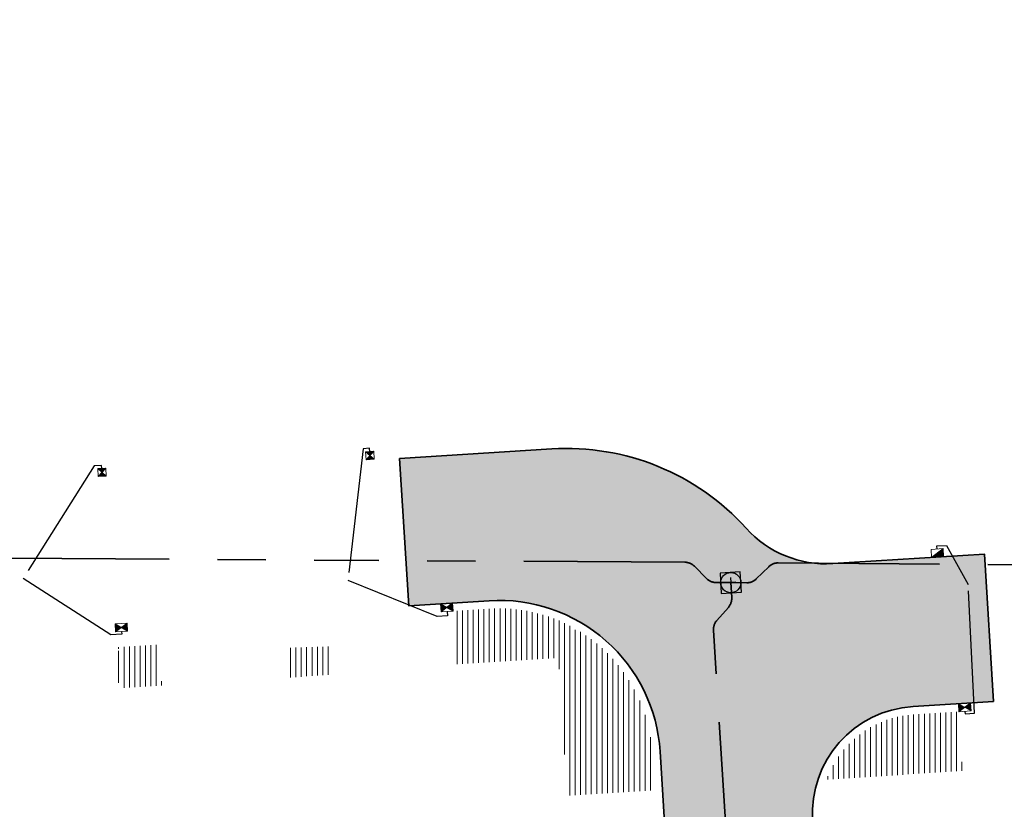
# Model space of a CAD drawing. Header units: metres. Extents: x 162336 to 163132, y 502484 to 502926.
# Tile 17 of 37: x 162440 to 162476, y 502735 to 502765. Entities that reach past the tile are written whole.
import ezdxf

# ---------------------------------------------------------------- set-up
doc = ezdxf.new("R2010")
doc.units = ezdxf.units.M
doc.linetypes.add('RI-DRAINAGE-SO', pattern=[19.200000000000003, 6, -1.8, 1.8, -1.8, 2.4, -1.8, 1.8, -1.8])
doc.linetypes.add('RI-HWA-SO', pattern=[7.4, 5, -2.4])
for name, color, linetype, lineweight in [('N-WE-GW-GROND-G', 7, 'Continuous', 35), ('N-WE-GW-GROND_TEELAARDE-A-200', 7, 'Continuous', 18), ('N-WE-GW-GROND_ZAND_CUNETZAND-WERK-A-200', 7, 'Continuous', 18), ('N-WE-RI-HWA_KOLK-S', 150, 'Continuous', 13), ('N-WE-RI-PUT-OPHOOGTEBRENGEN_HWA-S', 150, 'Continuous', 30)]:
    doc.layers.add(name, color=color, linetype=linetype, lineweight=lineweight)
for name, color, linetype, lineweight, true_color in [('N-WE-RI-DRAINAGE_DRAIN_PP_80-G', 3, 'RI-DRAINAGE-SO', 35, 0x00ff00), ('N-WE-RI-HWA_KOLK-S-200', 150, 'Continuous', 25, 0x007fff), ('N-WE-RI-HWA_KOLK_RWSKOLK-S-200', 150, 'Continuous', 25, 0x007fff), ('N-WE-RI-HWA_KOLK_STRAATKOLK-S-200', 150, 'Continuous', 25, 0x007fff), ('N-WE-RI-HWA_KOLKAANSLUITLEIDING_PVC_125-G', 150, 'RI-HWA-SO', 25, 0x007fff)]:
    doc.layers.add(name, color=color, linetype=linetype, lineweight=lineweight, true_color=true_color)
pattern_1 = [(90, (0, 0), (-0.2, 1.224646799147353e-17), [])]

# ---------------------------------------------------------------- blocks, each defined once
blk = doc.blocks.new('N-SRI-KOLK_TROTTOIR-SO63')
at = {"layer": 'N-WE-RI-HWA_KOLK-S', "linetype": 'Continuous'}
blk.add_hatch(color=256, dxfattribs=at).paths.add_polyline_path([(-0.2060427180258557, -0.3133231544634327), (0.2430982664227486, -0.2855314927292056), (0.2245704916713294, 0.01389583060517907)])
at = {"layer": 'N-WE-RI-HWA_KOLK-S', "ltscale": 0.2}
blk.add_line((0.2245704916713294, 0.01389583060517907), (-0.2060427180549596, -0.3133231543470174), dxfattribs=at)
at = {"layer": 'N-WE-RI-HWA_KOLK-S', "ltscale": 0.2, "flags": 128}
blk.add_lwpolyline([(0.2245704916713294, 0.01389583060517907), (-0.2245704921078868, -0.01389583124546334), (-0.2060427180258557, -0.3133231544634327), (0.2430982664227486, -0.2855314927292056), (0.2245704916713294, 0.01389583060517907)], dxfattribs=at)
blk = doc.blocks.new('N-SRI-PUT_OPHOOGTEBRENGEN-SO58')
at = {"layer": 'N-WE-RI-PUT-OPHOOGTEBRENGEN_HWA-S', "ltscale": 0.2356460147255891, "flags": 128}
for points in [[(0.4002040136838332, -0.3523428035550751), (0.3523428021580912, 0.4002040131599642), (-0.4002040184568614, 0.3523428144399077), (-0.3523428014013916, -0.4002040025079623), (0.4002040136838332, -0.3523428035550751)], [(0.188137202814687, 0.0119574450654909), (-0.1881372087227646, -0.01195743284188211)], [(-0.01195743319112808, 0.1881372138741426), (0.01195743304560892, -0.1881372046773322)]]:
    blk.add_lwpolyline(points, dxfattribs=at)
at = {"layer": 'N-WE-RI-PUT-OPHOOGTEBRENGEN_HWA-S', "ltscale": 0.2356460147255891}
blk.add_circle((2.91038304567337e-11, 0), 0.3770336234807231, dxfattribs=at)
blk = doc.blocks.new('N-SRI-KOLK_STRAAT_300X300-SO124')
at = {"layer": 'N-WE-RI-HWA_KOLK-S', "linetype": 'Continuous'}
h = blk.add_hatch(color=256, dxfattribs=at)
h.paths.add_polyline_path([(0.1309672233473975, 0.3087840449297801), (-0.1684469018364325, 0.2900442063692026), (-0.009369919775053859, 0.1497070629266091)])
h.paths.add_polyline_path([(-0.1497070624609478, -0.009369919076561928), (0.1497070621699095, 0.009369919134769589), (-0.009369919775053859, 0.1497070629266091)])
at = {"layer": 'N-WE-RI-HWA_KOLK-S', "ltscale": 0.1999999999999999}
for p, q in [((0.1497070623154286, 0.009369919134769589), (-0.1684469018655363, 0.2900442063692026)), ((-0.1497070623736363, -0.009369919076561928), (0.1309672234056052, 0.3087840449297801))]:
    blk.add_line(p, q, dxfattribs=at)
at = {"layer": 'N-WE-RI-HWA_KOLK-S', "ltscale": 0.1999999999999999, "flags": 128}
blk.add_lwpolyline([(-0.1497070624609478, -0.009369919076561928), (0.1497070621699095, 0.009369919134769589), (0.1309672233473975, 0.3087840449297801), (-0.1684469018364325, 0.2900442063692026), (-0.1497070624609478, -0.009369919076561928)], dxfattribs=at)
blk = doc.blocks.new('N-SRI-KOLK_STRAAT_300X300-SO125')
at = {"layer": 'N-WE-RI-HWA_KOLK-S', "linetype": 'Continuous'}
h = blk.add_hatch(color=256, dxfattribs=at)
h.paths.add_polyline_path([(0.1309672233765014, 0.3087840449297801), (-0.1684469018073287, 0.2900442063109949), (-0.009369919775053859, 0.1497070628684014)])
h.paths.add_polyline_path([(-0.1497070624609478, -0.009369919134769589), (0.1497070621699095, 0.009369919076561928), (-0.009369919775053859, 0.1497070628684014)])
at = {"layer": 'N-WE-RI-HWA_KOLK-S', "ltscale": 0.1999999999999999}
for p, q in [((0.1497070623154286, 0.009369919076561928), (-0.1684469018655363, 0.2900442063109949)), ((-0.1497070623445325, -0.009369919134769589), (0.1309672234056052, 0.3087840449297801))]:
    blk.add_line(p, q, dxfattribs=at)
at = {"layer": 'N-WE-RI-HWA_KOLK-S', "ltscale": 0.1999999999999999, "flags": 128}
blk.add_lwpolyline([(-0.1497070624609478, -0.009369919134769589), (0.1497070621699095, 0.009369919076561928), (0.1309672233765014, 0.3087840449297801), (-0.1684469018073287, 0.2900442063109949), (-0.1497070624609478, -0.009369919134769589)], dxfattribs=at)
blk = doc.blocks.new('N-SRI-KOLK_COMBINATIE-SO16')
at = {"layer": 'N-WE-RI-HWA_KOLK-S', "linetype": 'Continuous'}
h = blk.add_hatch(color=256, dxfattribs=at)
h.paths.add_polyline_path([(-0.2061501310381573, -0.3132524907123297), (0.00921255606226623, -0.1497168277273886), (-0.2245752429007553, -0.01381883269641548)])
h.paths.add_polyline_path([(0.00921255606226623, -0.1497168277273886), (0.243000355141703, -0.2856148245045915), (0.2245752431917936, 0.01381883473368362)])
for points in [[(0.00921255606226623, -0.1497168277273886), (0.243000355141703, -0.2856148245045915), (0.2245752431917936, 0.01381883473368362)], [(-0.2061501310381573, -0.3132524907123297), (0.00921255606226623, -0.1497168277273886), (-0.2245752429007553, -0.01381883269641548)]]:
    blk.add_hatch(color=256, dxfattribs=at).paths.add_polyline_path(points)
at = {"layer": 'N-WE-RI-HWA_KOLK-S', "ltscale": 0.2}
for p, q in [((0.2245752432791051, 0.01381883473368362), (-0.2061501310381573, -0.3132524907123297)), ((-0.2245752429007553, -0.01381883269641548), (0.2430003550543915, -0.2856148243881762))]:
    blk.add_line(p, q, dxfattribs=at)
at = {"layer": 'N-WE-RI-HWA_KOLK-S', "ltscale": 0.2, "flags": 128}
blk.add_lwpolyline([(0.2245752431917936, 0.01381883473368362), (-0.2245752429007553, -0.01381883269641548), (-0.2061501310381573, -0.3132524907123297), (0.243000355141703, -0.2856148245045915), (0.2245752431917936, 0.01381883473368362)], dxfattribs=at)
blk = doc.blocks.new('N-SRI-KOLK_COMBINATIE-SO18')
at = {"layer": 'N-WE-RI-HWA_KOLK-S', "linetype": 'Continuous'}
h = blk.add_hatch(color=256, dxfattribs=at)
h.paths.add_polyline_path([(-0.2061501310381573, -0.3132524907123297), (0.009212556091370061, -0.1497168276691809), (-0.2245752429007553, -0.01381883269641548)])
h.paths.add_polyline_path([(0.009212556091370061, -0.1497168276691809), (0.2430003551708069, -0.2856148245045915), (0.2245752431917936, 0.01381883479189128)])
for points in [[(0.009212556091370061, -0.1497168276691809), (0.2430003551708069, -0.2856148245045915), (0.2245752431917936, 0.01381883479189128)], [(-0.2061501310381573, -0.3132524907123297), (0.009212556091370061, -0.1497168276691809), (-0.2245752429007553, -0.01381883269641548)]]:
    blk.add_hatch(color=256, dxfattribs=at).paths.add_polyline_path(points)
at = {"layer": 'N-WE-RI-HWA_KOLK-S', "ltscale": 0.2}
for p, q in [((0.2245752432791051, 0.01381883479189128), (-0.2061501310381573, -0.3132524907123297)), ((-0.2245752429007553, -0.01381883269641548), (0.2430003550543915, -0.2856148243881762))]:
    blk.add_line(p, q, dxfattribs=at)
at = {"layer": 'N-WE-RI-HWA_KOLK-S', "ltscale": 0.2, "flags": 128}
blk.add_lwpolyline([(0.2245752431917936, 0.01381883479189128), (-0.2245752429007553, -0.01381883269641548), (-0.2061501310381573, -0.3132524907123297), (0.2430003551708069, -0.2856148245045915), (0.2245752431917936, 0.01381883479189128)], dxfattribs=at)
blk = doc.blocks.new('N-SRI-KOLK_COMBINATIE-SO19')
at = {"layer": 'N-WE-RI-HWA_KOLK-S', "linetype": 'Continuous'}
h = blk.add_hatch(color=256, dxfattribs=at)
h.paths.add_polyline_path([(-0.2061501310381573, -0.3132524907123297), (0.00921255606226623, -0.1497168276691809), (-0.2245752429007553, -0.01381883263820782)])
h.paths.add_polyline_path([(0.00921255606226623, -0.1497168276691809), (0.243000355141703, -0.2856148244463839), (0.2245752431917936, 0.01381883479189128)])
for points in [[(0.00921255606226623, -0.1497168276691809), (0.243000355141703, -0.2856148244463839), (0.2245752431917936, 0.01381883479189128)], [(-0.2061501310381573, -0.3132524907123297), (0.00921255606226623, -0.1497168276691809), (-0.2245752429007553, -0.01381883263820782)]]:
    blk.add_hatch(color=256, dxfattribs=at).paths.add_polyline_path(points)
at = {"layer": 'N-WE-RI-HWA_KOLK-S', "ltscale": 0.2}
for p, q in [((0.2245752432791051, 0.01381883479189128), (-0.2061501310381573, -0.3132524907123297)), ((-0.2245752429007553, -0.01381883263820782), (0.2430003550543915, -0.2856148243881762))]:
    blk.add_line(p, q, dxfattribs=at)
at = {"layer": 'N-WE-RI-HWA_KOLK-S', "ltscale": 0.2, "flags": 128}
blk.add_lwpolyline([(0.2245752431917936, 0.01381883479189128), (-0.2245752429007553, -0.01381883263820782), (-0.2061501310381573, -0.3132524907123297), (0.243000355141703, -0.2856148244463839), (0.2245752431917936, 0.01381883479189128)], dxfattribs=at)

msp = doc.modelspace()

# ---------------------------------------------------------------- hatches: boundary and pattern name
at = {"layer": 'N-WE-GW-GROND_TEELAARDE-A-200'}
h = msp.add_hatch(dxfattribs=at)
h.set_pattern_fill('AGW-GROND_TEELAARDE-SO', color=256, scale=0.2, pattern_type=2)
h.set_pattern_definition(pattern_1)
h.paths.add_polyline_path([(162421.5165590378, 502819.7260517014), (162435.0341480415, 502820.5761715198), (162435.1688183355, 502820.4316233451), (162435.3426501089, 502820.2749681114), (162435.552850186, 502820.1206294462), (162435.8967156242, 502819.9441172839), (162436.2277402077, 502819.8405780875), (162436.6488709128, 502819.7886927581), (162442.0138132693, 502820.0949395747), (162442.1810611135, 502820.2103278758), (162442.3248732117, 502817.9525913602), (162445.007909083, 502818.1234939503), (162446.2444226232, 502817.2507322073), (162443.1915292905, 502817.0609060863), (162443.5109028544, 502811.9245559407), (162442.5054510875, 502811.8576059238), (162442.17, 502817.226), (162424.634, 502816.1300000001), (162424.643, 502815.982), (162424.9671399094, 502810.7714661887), (162422.0807124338, 502810.5898051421)])
edge = h.paths.add_edge_path(flags=16)
edge.add_ellipse((162362.043387, 502852.5697739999), major_axis=(-0.002383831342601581, 0.03742427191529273), ratio=0.9992283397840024, start_angle=0, end_angle=360, ccw=False)
edge = h.paths.add_edge_path(flags=16)
edge.add_ellipse((162362.5847170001, 502843.0740939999), major_axis=(-0.002383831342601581, 0.03742427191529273), ratio=0.9992283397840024, start_angle=0, end_angle=360, ccw=False)
edge = h.paths.add_edge_path(flags=16)
edge.add_ellipse((162361.374981, 502862.4700579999), major_axis=(-0.002383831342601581, 0.03742427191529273), ratio=0.9992283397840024, start_angle=0, end_angle=360, ccw=False)
h.paths.add_polyline_path([(162362.2190213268, 502859.5504481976), (162362.3188333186, 502859.5565773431), (162363.5149332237, 502840.0783135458), (162363.4151212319, 502840.0721844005), (162363.4427023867, 502839.6230304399), (162363.5425143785, 502839.6291595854), (162363.6292576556, 502838.2165615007), (162362.8224999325, 502838.1585549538), (162362.7862460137, 502838.484052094), (162362.7876825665, 502838.4841989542), (162362.7580411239, 502838.7741446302), (162362.163, 502845.4909999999), (162360.89836909, 502866.6763346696), (162361.8778000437, 502866.7387219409), (162362.2912521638, 502860.0057313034), (162362.191440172, 502859.9996021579)])
h.paths.add_polyline_path([(162370.3601271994, 502859.1295107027), (162370.1821962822, 502861.9228857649), (162370.463, 502861.9199999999), (162370.486, 502861.4019999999), (162370.7786257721, 502861.4149999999), (162370.814, 502860.8959999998), (162371.3365986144, 502860.9349999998), (162371.387, 502859.961), (162371.777, 502859.9789999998), (162371.7795167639, 502859.2226011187)])
edge = h.paths.add_edge_path(flags=16)
edge.add_ellipse((162389.543764, 502924.3068979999), major_axis=(-0.002385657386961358, 0.03745293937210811), ratio=0.9992283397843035, start_angle=0, end_angle=360, ccw=False)
edge = h.paths.add_edge_path(flags=16)
edge.add_ellipse((162379.964316, 502923.7109299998), major_axis=(-0.002385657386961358, 0.03745293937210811), ratio=0.9992283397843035, start_angle=0, end_angle=360, ccw=False)
h.paths.add_polyline_path([(162371.042, 502923.0409999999), (162371.029, 502923.5469999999), (162371.0223638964, 502923.6548720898), (162398.1123599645, 502925.3046281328), (162398.1452615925, 502924.7643634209)])
edge = h.paths.add_edge_path(flags=16)
edge.add_ellipse((162472.361153, 502871.472719), major_axis=(-0.002385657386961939, 0.03745293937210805), ratio=0.9992283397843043, start_angle=0, end_angle=360, ccw=False)
edge = h.paths.add_edge_path(flags=16)
edge.add_ellipse((162472.2864730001, 502872.403486), major_axis=(-0.002385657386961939, 0.03745293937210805), ratio=0.9992283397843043, start_angle=0, end_angle=360, ccw=False)
edge = h.paths.add_edge_path(flags=16)
edge.add_ellipse((162481.3114880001, 502872.9735409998), major_axis=(-0.002385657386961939, 0.03745293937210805), ratio=0.9992283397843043, start_angle=0, end_angle=360, ccw=False)
edge = h.paths.add_edge_path(flags=16)
edge.add_ellipse((162481.4002010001, 502872.0775119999), major_axis=(-0.002385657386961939, 0.03745293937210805), ratio=0.9992283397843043, start_angle=0, end_angle=360, ccw=False)
edge = h.paths.add_edge_path(flags=16)
edge.add_ellipse((162491.4805440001, 502873.637313), major_axis=(-0.002385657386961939, 0.03745293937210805), ratio=0.9992283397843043, start_angle=0, end_angle=360, ccw=False)
edge = h.paths.add_edge_path()
edge.add_line((162491.6143036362, 502871.717545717), (162490.495948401, 502871.6572610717))
edge.add_line((162490.495948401, 502871.6572610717), (162490.4911206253, 502871.770458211))
edge.add_line((162490.4911206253, 502871.770458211), (162478.1572766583, 502870.9921482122))
edge.add_line((162478.1572766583, 502870.9921482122), (162470.9743753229, 502870.6049558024))
edge.add_line((162470.9743753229, 502870.6049558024), (162470.8563556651, 502872.5000220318))
edge.add_line((162470.8563556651, 502872.5000220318), (162485.6270000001, 502873.4150000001))
edge.add_line((162485.6270000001, 502873.4150000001), (162493.227, 502873.874))
edge.add_line((162493.227, 502873.874), (162492.8458826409, 502880.3916842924))
edge.add_line((162492.8458826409, 502880.3916842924), (162493.9870089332, 502880.4646632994))
edge.add_line((162493.9870089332, 502880.4646632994), (162494.5185704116, 502871.8740994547))
edge.add_line((162494.5185704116, 502871.8740994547), (162491.6457403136, 502871.7192403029))
edge.add_ellipse((162491.6281880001, 502871.7524060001), major_axis=(-0.002385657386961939, 0.03745293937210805), ratio=0.9992283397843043, start_angle=204.2610710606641, end_angle=514.6215030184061)
h.paths.add_polyline_path([(162503.0755587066, 502855.4427169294), (162503.1753678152, 502855.4488928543), (162503.1815437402, 502855.3490837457), (162507.7228581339, 502855.6300883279), (162508.3250288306, 502845.8984091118), (162508.8258166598, 502845.9293965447), (162509.9220368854, 502845.9962164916), (162508.4797209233, 502869.3054814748), (162502.5611213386, 502868.9392541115), (162502.3616388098, 502868.2951169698), (162502.3731368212, 502866.8913389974)])
h.paths.add_polyline_path([(162538.7342247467, 502870.4526310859), (162538.7367962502, 502870.458550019), (162538.7430412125, 502870.4777147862), (162538.7473811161, 502870.496931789), (162538.7498959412, 502870.5159468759), (162538.7507036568, 502870.5345366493), (162538.7498980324, 502870.5531265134), (162538.7473853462, 502870.5721418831), (162538.7430476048, 502870.5913593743), (162538.7368047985, 502870.6105248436), (162538.7286236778, 502870.6293614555), (162538.7222540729, 502870.6408522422), (162538.7033428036, 502870.9382040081), (162537.9507959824, 502870.8903428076), (162537.9680789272, 502870.6185940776), (162537.964609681, 502870.6106081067), (162537.9583653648, 502870.5914438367), (162537.9540258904, 502870.5722273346), (162537.9515112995, 502870.5532127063), (162537.9507036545, 502870.5346233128), (162537.9515092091, 502870.5160338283), (162537.9540216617, 502870.4970189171), (162537.9583589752, 502870.4778019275), (162537.964601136, 502870.4586369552), (162537.9727813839, 502870.4398007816), (162537.9803143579, 502870.4262100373), (162537.9986571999, 502870.137795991), (162538.7512040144, 502870.1856571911)], flags=16)
edge = h.paths.add_edge_path(flags=16)
edge.add_ellipse((162531.9063522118, 502869.9819825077), major_axis=(-0.2500000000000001, 0), ratio=1, start_angle=-146.51130248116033, end_angle=206.7590416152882, ccw=False)
edge.add_line((162532.1148508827, 502870.1199256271), (162532.1295791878, 502870.0945423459))
edge = h.paths.add_edge_path(flags=16)
edge.add_ellipse((162511.918555, 502869.277477), major_axis=(-0.00238565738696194, 0.03745293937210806), ratio=0.9992283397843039, start_angle=0, end_angle=360, ccw=False)
edge = h.paths.add_edge_path(flags=16)
edge.add_ellipse((162522.496849, 502868.4620289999), major_axis=(-0.00238565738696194, 0.03745293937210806), ratio=0.9992283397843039, start_angle=0, end_angle=360, ccw=False)
edge = h.paths.add_edge_path(flags=16)
edge.add_ellipse((162522.447144, 502869.8904319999), major_axis=(-0.00238565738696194, 0.03745293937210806), ratio=0.9992283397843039, start_angle=0, end_angle=360, ccw=False)
edge = h.paths.add_edge_path(flags=16)
edge.add_ellipse((162532.378619, 502869.05672), major_axis=(-0.00238565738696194, 0.03745293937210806), ratio=0.9992283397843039, start_angle=0, end_angle=360, ccw=False)
edge = h.paths.add_edge_path()
edge.add_line((162511.9016605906, 502867.7473060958), (162510.2102112, 502867.6449842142))
edge.add_line((162510.2102112, 502867.6449842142), (162510.1085309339, 502869.3060766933))
edge.add_line((162510.1085309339, 502869.3060766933), (162538.7403474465, 502871.0777381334))
edge.add_line((162538.7403474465, 502871.0777381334), (162538.8441031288, 502869.3771517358))
edge.add_line((162538.8441031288, 502869.3771517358), (162511.9425193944, 502867.7497777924))
edge.add_ellipse((162511.920191, 502867.7799310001), major_axis=(-0.00238565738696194, 0.03745293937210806), ratio=0.9992283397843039, start_angle=212.895373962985, end_angle=506.7391838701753)
edge = h.paths.add_edge_path(flags=16)
edge.add_ellipse((162554.016631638, 502704.4069191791), major_axis=(-0.2500000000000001, 0), ratio=1, start_angle=-19.78060631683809, end_angle=333.4897362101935, ccw=False)
edge.add_line((162553.7813827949, 502704.4915240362), (162553.7929180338, 502704.5185087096))
edge = h.paths.add_edge_path()
edge.add_ellipse((162551.4431023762, 502714.7606002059), major_axis=(-0.5786424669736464, 0), ratio=1, start_angle=88.32756619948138, end_angle=98.42476321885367)
edge.add_line((162551.5278796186, 502714.1882018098), (162556.303, 502714.513))
edge.add_line((162556.303, 502714.513), (162556.577, 502710.1250000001))
edge.add_line((162556.577, 502710.1250000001), (162556.776, 502710.137))
edge.add_line((162556.776, 502710.137), (162556.8456714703, 502709.2360332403))
edge.add_line((162556.8456714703, 502709.2360332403), (162552.7317102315, 502708.9739843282))
edge.add_line((162552.7317102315, 502708.9739843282), (162552.9859847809, 502704.982074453))
edge.add_line((162552.9859847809, 502704.982074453), (162557.1540978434, 502705.2475726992))
edge.add_line((162557.1540978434, 502705.2475726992), (162557.1710000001, 502705.029))
edge.add_line((162557.1710000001, 502705.029), (162577.095, 502706.273))
edge.add_line((162577.095, 502706.273), (162577.2190000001, 502706.8259999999))
edge.add_line((162577.2190000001, 502706.8259999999), (162577.3048540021, 502705.3783479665))
edge.add_line((162577.3048540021, 502705.3783479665), (162549.7918656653, 502703.6927452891))
edge.add_line((162549.7918656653, 502703.6927452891), (162549.1598177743, 502713.8137040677))
edge.add_line((162549.1598177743, 502713.8137040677), (162549.361875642, 502713.8262496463))
edge.add_line((162549.361875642, 502713.8262496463), (162549.3556780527, 502713.9260674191))
edge.add_line((162549.3556780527, 502713.9260674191), (162550.2635827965, 502713.9824417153))
edge.add_ellipse((162550.2202014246, 502714.6810961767), major_axis=(-0.7000000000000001, 0), ratio=1, start_angle=93.55309047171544, end_angle=128.9931781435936)
edge.add_line((162550.6606609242, 502714.1370415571), (162551.426214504, 502714.1822042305))
edge = h.paths.add_edge_path(flags=16)
edge.add_ellipse((162508.182291, 502708.9626890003), major_axis=(-0.002385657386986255, 0.03745293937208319), ratio=0.9992283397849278, start_angle=0, end_angle=360, ccw=False)
edge = h.paths.add_edge_path(flags=16)
edge.add_ellipse((162498.418432, 502708.1386420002), major_axis=(-0.002385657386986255, 0.03745293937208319), ratio=0.9992283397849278, start_angle=0, end_angle=360, ccw=False)
edge = h.paths.add_edge_path(flags=16)
edge.add_ellipse((162487.92888, 502707.676082), major_axis=(-0.002385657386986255, 0.03745293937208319), ratio=0.9992283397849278, start_angle=0, end_angle=360, ccw=False)
edge = h.paths.add_edge_path(flags=16)
edge.add_ellipse((162478.21442, 502707.1048410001), major_axis=(-0.002385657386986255, 0.03745293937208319), ratio=0.9992283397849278, start_angle=0, end_angle=360, ccw=False)
h.paths.add_polyline_path([(162476.6849999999, 502707.0870000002), (162505.879, 502708.9120000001), (162539.79, 502710.978), (162539.8512384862, 502709.9872224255), (162476.7460532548, 502706.0992192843)])
edge = h.paths.add_edge_path(flags=16)
edge.add_ellipse((162395.834261, 502721.3618740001), major_axis=(-0.002383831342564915, 0.03742427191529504), ratio=0.999228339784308, start_angle=0, end_angle=360, ccw=False)
edge = h.paths.add_edge_path(flags=16)
edge.add_ellipse((162396.470102, 502711.1848960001), major_axis=(-0.002383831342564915, 0.03742427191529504), ratio=0.999228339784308, start_angle=0, end_angle=360, ccw=False)
edge = h.paths.add_edge_path()
edge.add_line((162395.3827017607, 502731.7149209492), (162396.765, 502708.907))
edge.add_line((162396.765, 502708.907), (162397.0362159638, 502704.3002450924))
edge.add_line((162397.0362159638, 502704.3002450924), (162396.2952306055, 502704.2557530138))
edge.add_line((162396.2952306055, 502704.2557530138), (162395.7976409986, 502704.6969723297))
edge.add_line((162395.7976409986, 502704.6969723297), (162394.0179850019, 502733.9348903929))
edge.add_line((162394.0179850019, 502733.9348903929), (162394.9004865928, 502734.9337845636))
edge.add_line((162394.9004865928, 502734.9337845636), (162395.1865293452, 502734.9517658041))
edge.add_line((162395.1865293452, 502734.9517658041), (162395.3786342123, 502731.7820354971))
edge.add_ellipse((162395.364097, 502731.7474740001), major_axis=(-0.002383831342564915, 0.03742427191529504), ratio=0.999228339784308, start_angle=333.5251489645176, end_angle=566.1216927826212)
edge = h.paths.add_edge_path(flags=16)
edge.add_ellipse((162599.331135, 502707.3641609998), major_axis=(-0.002385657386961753, 0.03745293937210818), ratio=0.9992283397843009, start_angle=0, end_angle=360, ccw=False)
edge = h.paths.add_edge_path(flags=16)
edge.add_ellipse((162589.564927, 502706.8229459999), major_axis=(-0.002385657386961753, 0.03745293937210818), ratio=0.9992283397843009, start_angle=0, end_angle=360, ccw=False)
edge = h.paths.add_edge_path()
edge.add_ellipse((162583.9606018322, 502706.2395809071), major_axis=(-0.25, 0), ratio=1, start_angle=93.48921757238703, end_angle=273.4892176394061)
edge.add_line((162583.9453866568, 502706.4891174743), (162583.9425624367, 502706.5354361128))
edge.add_line((162583.9425624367, 502706.5354361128), (162608.977, 502708.0619999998))
edge.add_line((162608.977, 502708.0619999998), (162609.0222481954, 502707.3215365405))
edge.add_line((162609.0222481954, 502707.3215365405), (162583.9881483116, 502705.7878047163))
edge.add_line((162583.9881483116, 502705.7878047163), (162583.9758170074, 502705.9900443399))
edge = h.paths.add_edge_path(flags=16)
edge.add_ellipse((162616.1438289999, 502666.5185710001), major_axis=(-0.002383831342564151, 0.03742427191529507), ratio=0.9992283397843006, start_angle=0, end_angle=360, ccw=False)
edge = h.paths.add_edge_path(flags=16)
edge.add_ellipse((162615.418174, 502676.4011740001), major_axis=(-0.002383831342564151, 0.03742427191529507), ratio=0.9992283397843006, start_angle=0, end_angle=360, ccw=False)
edge = h.paths.add_edge_path()
edge.add_ellipse((162615.4285143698, 502664.8072041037), major_axis=(-0.25, 0), ratio=1, start_angle=33.48920055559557, end_angle=333.4892346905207)
edge.add_line((162615.2048017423, 502664.9187955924), (162615.1525454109, 502664.9448619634))
edge.add_line((162615.1525454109, 502664.9448619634), (162613.958497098, 502684.041838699))
edge.add_line((162613.958497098, 502684.041838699), (162615.1414976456, 502684.115805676))
edge.add_line((162615.1414976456, 502684.115805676), (162615.159, 502683.7990000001))
edge.add_line((162615.159, 502683.7990000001), (162616.3066053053, 502665.5481842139))
edge.add_line((162616.3066053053, 502665.5481842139), (162616.3033225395, 502665.5336481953))
edge.add_line((162616.3033225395, 502665.5336481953), (162616.3008077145, 502665.514633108))
edge.add_line((162616.3008077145, 502665.514633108), (162616.2999999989, 502665.4960433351))
edge.add_line((162616.2999999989, 502665.4960433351), (162616.3008056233, 502665.4774534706))
edge.add_line((162616.3008056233, 502665.4774534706), (162616.3033183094, 502665.4584381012))
edge.add_line((162616.3033183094, 502665.4584381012), (162616.3076560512, 502665.4392206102))
edge.add_line((162616.3076560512, 502665.4392206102), (162616.3138988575, 502665.4200551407))
edge.add_line((162616.3138988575, 502665.4200551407), (162616.314791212, 502665.4180005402))
edge.add_line((162616.314791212, 502665.4180005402), (162616.722, 502658.942))
edge.add_line((162616.722, 502658.942), (162615.5333526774, 502658.8544320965))
edge.add_line((162615.5333526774, 502658.8544320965), (162615.1717733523, 502664.6373404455))
edge.add_line((162615.1717733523, 502664.6373404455), (162615.2200169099, 502664.6692591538))
h.paths.add_polyline_path([(162613.8066207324, 502655.3830135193), (162613.5983157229, 502658.7118775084), (162613.6383711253, 502658.7148283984), (162613.9336933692, 502653.9916007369), (162582.143659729, 502652.0176703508), (162582.0627495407, 502653.3171170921)])
h.paths.add_polyline_path([(162630.4243863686, 502647.5564365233), (162630.6988101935, 502642.625785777), (162628.400261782, 502642.4938657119), (162627.7770362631, 502642.4580970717), (162627.7860277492, 502642.2775601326), (162603.4329293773, 502640.7654094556), (162603.1143130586, 502645.8967066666), (162602.0771908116, 502645.8411463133), (162602.1052835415, 502645.3920240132), (162602.140627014, 502645.3942347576), (162602.4673671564, 502640.0490361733), (162633.8554516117, 502641.9628847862), (162634.1446303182, 502641.9819357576), (162633.8808725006, 502644.367061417), (162633.7172807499, 502644.9995907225), (162633.3784737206, 502645.7268571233), (162632.876258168, 502646.363503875), (162632.2858631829, 502646.8539192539), (162631.6236958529, 502647.2106270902)])
edge = h.paths.add_edge_path(flags=16)
edge.add_ellipse((162567.844551, 502652.1996749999), major_axis=(-0.0023856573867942, 0.0374529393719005), ratio=0.9992283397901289, start_angle=0, end_angle=360, ccw=False)
edge = h.paths.add_edge_path()
edge.add_line((162548.0456737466, 502650.7682154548), (162548.0302749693, 502651.0150177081))
edge.add_line((162548.0302749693, 502651.0150177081), (162549.486, 502651.1087671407))
edge.add_line((162549.486, 502651.1087671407), (162549.486, 502650.5171653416))
edge.add_line((162549.486, 502650.5171653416), (162550.286, 502650.5171653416))
edge.add_line((162550.286, 502650.5171653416), (162550.286, 502651.1602875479))
edge.add_line((162550.286, 502651.1602875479), (162558.5596133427, 502651.6931124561))
edge.add_ellipse((162558.586846, 502651.7189099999), major_axis=(-0.0023856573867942, 0.0374529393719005), ratio=0.9992283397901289, start_angle=129.7834060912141, end_angle=230.2967654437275)
edge.add_line((162558.6171626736, 502651.6968186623), (162573.8774278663, 502652.679587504))
edge.add_line((162573.8774278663, 502652.679587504), (162573.9442433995, 502651.6087087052))
edge.add_line((162573.9442433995, 502651.6087087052), (162548.0933813, 502650.003587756))
edge.add_line((162548.0933813, 502650.003587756), (162548.0496484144, 502650.7045118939))
edge.add_ellipse((162548.027968, 502650.7351350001), major_axis=(-0.0023856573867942, 0.0374529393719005), ratio=0.9992283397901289, start_angle=211.6726546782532, end_angle=328.1783617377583)
edge = h.paths.add_edge_path(flags=16)
edge.add_ellipse((162430.664854, 502659.8648859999), major_axis=(-0.002385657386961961, 0.03745293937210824), ratio=0.999228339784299, start_angle=0, end_angle=360, ccw=False)
edge = h.paths.add_edge_path(flags=16)
edge.add_ellipse((162420.419076, 502659.6422339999), major_axis=(-0.002385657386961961, 0.03745293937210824), ratio=0.999228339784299, start_angle=0, end_angle=360, ccw=False)
edge = h.paths.add_edge_path(flags=16)
edge.add_ellipse((162411.255758, 502659.1550639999), major_axis=(-0.002385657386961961, 0.03745293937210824), ratio=0.999228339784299, start_angle=0, end_angle=360, ccw=False)
h.paths.add_polyline_path([(162435.5066193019, 502661.0433013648), (162435.3233302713, 502659.8573135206), (162409.6329158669, 502658.2621252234), (162409.5620526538, 502659.4211363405), (162417.3110000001, 502659.9086496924), (162417.3110000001, 502659.5641653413), (162418.1110000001, 502659.5641653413), (162418.1110000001, 502659.9623525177)])
edge = h.paths.add_edge_path()
edge.add_arc((162406.536, 502665.135), 0.2500000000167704, 314.1360549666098, 386.7590416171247)
edge.add_line((162406.759226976, 502665.2475598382), (162406.7444974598, 502665.27294495))
edge.add_arc((162406.5359999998, 502665.135), 0.2500000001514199, 33.48920055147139, 53.15212306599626)
edge.add_line((162406.685923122, 502665.3350576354), (162405.617, 502682.119))
edge.add_line((162405.617, 502682.119), (162404.587, 502699.361))
edge.add_line((162404.587, 502699.361), (162405.1143578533, 502699.3935952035))
edge.add_line((162405.1143578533, 502699.3935952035), (162407.5658656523, 502659.2976883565))
edge.add_line((162407.5658656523, 502659.2976883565), (162407.0728233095, 502659.2672141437))
edge.add_line((162407.0728233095, 502659.2672141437), (162407.068, 502659.3430000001))
edge.add_line((162407.068, 502659.3430000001), (162407.062, 502659.4299999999))
edge.add_line((162407.062, 502659.4299999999), (162406.7100911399, 502664.9555779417))
h.paths.add_polyline_path([(162384.1750049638, 502626.9891315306), (162385.0461632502, 502626.5921299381), (162372.824584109, 502599.0138271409), (162371.3350000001, 502595.4950000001), (162370.7215316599, 502593.4947695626), (162370.3940593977, 502591.742593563), (162370.27, 502590.8190000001), (162370.22, 502589.0400000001), (162370.38, 502587.0300000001), (162370.565, 502585.909), (162371.415, 502583.295), (162372.1925058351, 502581.7065360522), (162370.9084498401, 502584.3298946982), (162369.965918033, 502586.8058962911), (162369.7468094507, 502588.0398939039), (162369.6159284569, 502589.5431637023), (162369.6091660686, 502591.0279743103), (162369.7646776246, 502592.5846402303), (162370.1565436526, 502594.4288020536), (162370.7452851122, 502596.21519706), (162373.7388263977, 502603.1545829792), (162382.0728048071, 502622.3892297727), (162383.9823001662, 502627.0156439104)])
h.paths.add_polyline_path([(162633.5463762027, 502600.5126540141), (162633.8283551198, 502595.9714000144), (162634.9231162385, 502596.039376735), (162635.3607743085, 502596.0881576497), (162635.8073451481, 502596.2543479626), (162636.1271517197, 502596.4813361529), (162636.3947428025, 502596.7820698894), (162636.6092821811, 502597.1852952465), (162636.6796266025, 502597.5214881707), (162636.6916618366, 502597.8519463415), (162636.4580000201, 502601.6318122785), (162636.458, 502601.6900000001), (162604.9018155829, 502599.7525513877), (162604.8522315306, 502599.7495070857), (162605.1491306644, 502595.6509770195), (162605.3252974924, 502595.0911310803), (162605.5291921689, 502594.7712351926), (162606.0306337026, 502594.3268080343), (162606.4894983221, 502594.1006345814), (162606.9796067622, 502594.0141961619), (162607.3978853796, 502594.0296818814), (162607.3792933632, 502594.3291052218), (162607.4791011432, 502594.3353025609), (162607.1971222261, 502598.8765565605)])
h = msp.add_hatch(dxfattribs=at)
h.set_pattern_fill('AGW-GROND_TEELAARDE-SO', color=256, scale=0.2, style=0, pattern_type=2)
h.set_pattern_definition(pattern_1)
h.paths.add_polyline_path([(162461.76029759, 502740.880299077, -0.1588198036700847), (162463.0606130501, 502737.5963919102), (162463.1490908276, 502736.1714624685), (162459.8963974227, 502735.9678799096), (162459.5739984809, 502741.1030035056), (162455.7820539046, 502740.8649334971), (162455.6575716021, 502742.84766956), (162457.0183227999, 502742.9321623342, -0.1379037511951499), (162460.034728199, 502742.2827214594), (162460.0422530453, 502742.1379738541), (162460.2721330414, 502742.1499243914, -0.07769638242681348), (162461.6313521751, 502741.0305012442), (162461.6394870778, 502740.874018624)])
edge = h.paths.add_edge_path(flags=16)
edge.add_ellipse((162462.464632, 502738.928582), major_axis=(-0.002385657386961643, 0.03745293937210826), ratio=0.9992283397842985, start_angle=0, end_angle=360)
h = msp.add_hatch(dxfattribs=at)
h.set_pattern_fill('AGW-GROND_TEELAARDE-SO', color=256, scale=0.2, style=0, pattern_type=2)
h.set_pattern_definition(pattern_1)
h.paths.add_polyline_path([(162444.7143721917, 502741.5939970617), (162444.8098815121, 502740.0746497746), (162443.2126399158, 502739.9742438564), (162443.1168580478, 502741.4979267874)])
edge = h.paths.add_edge_path(flags=16)
edge.add_ellipse((162443.2044889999, 502741.398899), major_axis=(-0.002385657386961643, 0.03745293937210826), ratio=0.9992283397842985, start_angle=0, end_angle=360)
h = msp.add_hatch(dxfattribs=at)
h.set_pattern_fill('AGW-GROND_TEELAARDE-SO', color=256, scale=0.2, style=0, pattern_type=2)
h.set_pattern_definition(pattern_1)
h.paths.add_polyline_path([(162451.0316937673, 502741.523554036), (162451.0978815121, 502740.4706497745), (162449.5006399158, 502740.3702438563), (162449.4314264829, 502741.47128029)], flags=0)
h = msp.add_hatch(dxfattribs=at)
h.set_pattern_fill('AGW-GROND_TEELAARDE-SO', color=256, scale=0.2, style=0, pattern_type=2)
h.set_pattern_definition(pattern_1)
h.paths.add_polyline_path([(162469.5543016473, 502736.5723576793, -0.297565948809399), (162472.7976774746, 502738.9907362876), (162474.4189655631, 502739.0922109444, -0.1692407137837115), (162474.4922873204, 502738.9132833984), (162474.4923830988, 502738.911498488), (162474.5215167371, 502738.5046321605), (162474.62134538, 502736.8894984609)])
edge = h.paths.add_edge_path(flags=16)
edge.add_ellipse((162474.077776, 502738.0505770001), major_axis=(-0.002385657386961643, 0.03745293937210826), ratio=0.9992283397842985, start_angle=0, end_angle=360)
at = {"layer": 'N-WE-GW-GROND_ZAND_CUNETZAND-WERK-A-200'}
h = msp.add_hatch(dxfattribs=at)
h.set_pattern_fill('AGW-WERK_FREZEN-SO', color=256, scale=0.2, pattern_type=2)
h.set_pattern_definition([(45, (0, 0), (0, 0.2828427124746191), [0.2, -0.2]), (135, (0.282, 0.282), (-0.282842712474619, 2.220446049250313e-17), [0.2, -0.2])])
edge = h.paths.add_edge_path()
edge.add_line((162453.6589659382, 502748.5346034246), (162454.0025672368, 502743.045005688))
edge.add_line((162454.0025672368, 502743.045005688), (162456.9997307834, 502743.231585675))
edge.add_arc((162457.3743375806, 502737.2462516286), 5.997045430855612, 3.5248555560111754, 93.58132538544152, ccw=False)
edge.add_line((162463.3600379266, 502737.6149591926), (162463.7522432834, 502731.2985148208))
edge.add_line((162463.7522432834, 502731.2985148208), (162469.2494301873, 502731.6436492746))
edge.add_line((162469.2494301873, 502731.6436492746), (162469.0355720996, 502735.0500111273))
edge.add_arc((162473.0278833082, 502735.297904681), 4.000000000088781, 93.56712089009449, 183.5530904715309, ccw=False)
edge.add_line((162472.7790121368, 502739.2901550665), (162475.7731788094, 502739.4771338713))
edge.add_line((162475.7731788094, 502739.4771338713), (162475.4360772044, 502744.9672575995))
edge.add_line((162475.4360772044, 502744.9672575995), (162469.790203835, 502744.6138510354))
edge.add_arc((162469.540314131, 502748.6059829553), 3.999945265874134, 222.0185614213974, 273.58178780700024, ccw=False)
edge.add_arc((162459.882382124, 502739.9042749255), 8.999876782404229, 42.01856142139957, 93.55802450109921)
edge.add_line((162459.3238557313, 502748.8868040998), (162453.6589659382, 502748.5346034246))

# ---------------------------------------------------------------- linework, layer by layer
at = {"layer": 'N-WE-GW-GROND-G', "flags": 128}
msp.add_lwpolyline([(162453.6589659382, 502748.5346034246), (162454.0025672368, 502743.045005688), (162456.9997307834, 502743.231585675, -0.414502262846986), (162463.3600379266, 502737.6149591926), (162463.7522432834, 502731.2985148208), (162469.2494301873, 502731.6436492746), (162469.0355720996, 502735.0500111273, -0.4141418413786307), (162472.7790121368, 502739.2901550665), (162475.7731788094, 502739.4771338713), (162475.4360772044, 502744.9672575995), (162469.790203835, 502744.6138510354, -0.2288617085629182), (162466.5686427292, 502745.9285343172, 0.2287525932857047), (162459.3238557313, 502748.8868040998), (162453.6589659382, 502748.5346034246)], format="xyb", dxfattribs=at)
at = {"layer": 'N-WE-RI-DRAINAGE_DRAIN_PP_80-G'}
for points in [[(162465.0899543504, 502744.0566702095), (162464.6355009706, 502744.5164150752, 0.1989123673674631), (162464.2828011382, 502744.6649056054), (162431.5855493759, 502744.8541611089, 0.1989123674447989), (162431.2311542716, 502744.7097633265), (162430.7714094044, 502744.2553099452, -0.198912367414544), (162430.4170143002, 502744.1109121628), (162429.538, 502744.116), (162428.6813347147, 502744.0652541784)], [(162465.0899543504, 502744.0566702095, 0.1989123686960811), (162465.4426541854, 502743.9081796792), (162465.991999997, 502743.9050000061), (162466.5880741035, 502743.9000919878, 0.1989123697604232), (162466.9428212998, 502744.0436226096), (162467.403676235, 502744.4969502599, -0.1989123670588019), (162467.7584234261, 502744.6404808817), (162501.0912243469, 502744.3660220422)], [(162467.965999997, 502711.9590000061), (162467.9362723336, 502712.4400942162, 0.1989123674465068), (162467.7682994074, 502712.783942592), (162467.2838711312, 502713.2119875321, -0.1989123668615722), (162467.115898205, 502713.5558359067), (162465.3497558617, 502742.1379956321, -0.1989123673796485), (162465.474118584, 502742.4999079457), (162465.9021635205, 502742.9843362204, 0.1989123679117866), (162466.0265262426, 502743.346248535), (162465.991999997, 502743.9050000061)]]:
    msp.add_lwpolyline(points, format="xyb", dxfattribs=at)
at = {"layer": 'N-WE-RI-HWA_KOLKAANSLUITLEIDING_PVC_125-G', "flags": 128}
for points in [[(162452.5469334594, 502748.7815953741), (162452.5388538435, 502748.9100635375), (162452.309611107, 502748.8956460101), (162451.7422386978, 502743.987479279)], [(162442.5714812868, 502748.1642393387), (162442.5645455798, 502748.2745190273), (162442.2944513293, 502748.2575322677), (162439.6424413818, 502744.0575143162)], [(162473.6728384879, 502745.1576350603), (162473.6656067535, 502745.2726216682), (162474.0194892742, 502745.2948780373), (162474.8349558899, 502743.832188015)], [(162443.310660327, 502742.0810160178), (162443.3165087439, 502741.9880245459), (162442.9088181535, 502741.9623840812), (162439.6424413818, 502744.0575143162)], [(162455.4289541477, 502742.8334741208), (162455.4396493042, 502742.6634181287), (162455.0640865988, 502742.63979825), (162451.7422386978, 502743.987479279)], [(162474.7121304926, 502739.1098997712), (162474.7177043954, 502739.0212731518), (162475.0666186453, 502739.0432170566), (162474.8349558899, 502743.832188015)]]:
    msp.add_lwpolyline(points, dxfattribs=at)

# ---------------------------------------------------------------- block references
at = {"layer": 'N-WE-RI-HWA_KOLK-S-200', "color": 7, "linetype": 'Continuous', "lineweight": 0}
msp.add_blockref('N-SRI-KOLK_TROTTOIR-SO63', (162473.6728384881, 502745.1576350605), dxfattribs=at)
at = {"layer": 'N-WE-RI-HWA_KOLK_RWSKOLK-S-200'}
for name, p in [('N-SRI-KOLK_COMBINATIE-SO18', (162455.4105290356, 502743.1329077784)), ('N-SRI-KOLK_COMBINATIE-SO19', (162443.292235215, 502742.3804496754)), ('N-SRI-KOLK_COMBINATIE-SO16', (162474.6937053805, 502739.4093334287))]:
    msp.add_blockref(name, p, dxfattribs=at)
at = {"layer": 'N-WE-RI-HWA_KOLK_STRAATKOLK-S-200', "color": 7, "linetype": 'Continuous', "lineweight": 0}
for name, p in [('N-SRI-KOLK_STRAAT_300X300-SO124', (162452.5649624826, 502748.492156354)), ('N-SRI-KOLK_STRAAT_300X300-SO125', (162442.590221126, 502747.8648252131))]:
    msp.add_blockref(name, p, dxfattribs=at)
at = {"layer": 'N-WE-RI-PUT-OPHOOGTEBRENGEN_HWA-S', "color": 7, "linetype": 'Continuous', "lineweight": 0}
msp.add_blockref('N-SRI-PUT_OPHOOGTEBRENGEN-SO58', (162465.992, 502743.905), dxfattribs=at)

doc.saveas('drawing.dxf')
